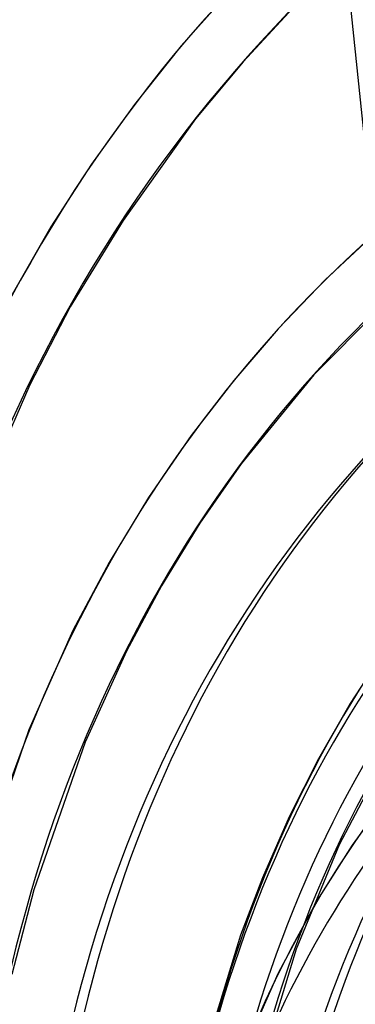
# Model space of a CAD drawing. Header units: millimetres. Extents: x -261 to 249, y -324 to 318.
# Tile 48 of 89: x -62 to -48, y 44 to 83. Entities that reach past the tile are written whole.
import ezdxf

# ---------------------------------------------------------------- set-up
doc = ezdxf.new("R2010")
doc.units = ezdxf.units.MM
doc.layers.add('MAIN-1', color=7, linetype='Continuous')
doc.layers.add('MAIN-2', color=7, linetype='Continuous')

msp = doc.modelspace()

# ---------------------------------------------------------------- linework, layer by layer
at = {"layer": 'MAIN-1'}
for p, q in [((-47.515, 74.531), (-50.988, 108.001)), ((-53.206, 84.172), (-55.157, 81.979)), ((-50.734, 83.484), (-52.713, 81.353)), ((-55.157, 81.979), (-57.008, 79.669)), ((-52.713, 81.353), (-54.591, 79.1)), ((-57.008, 79.669), (-58.713, 77.304)), ((-54.591, 79.1), (-57.46, 75.071)), ((-58.713, 77.304), (-60.317, 74.825)), ((-60.317, 74.825), (-62.008, 71.879)), ((-57.46, 75.071), (-59.546, 71.669)), ((-47.516, 74.547), (-49.466, 72.725)), ((-49.466, 72.725), (-51.319, 70.797)), ((-46.325, 72.581), (-49.915, 68.974)), ((-59.546, 71.669), (-61.152, 68.585)), ((-51.319, 70.797), (-53.081, 68.756)), ((-49.915, 68.974), (-52.788, 65.452)), ((-61.152, 68.585), (-63.194, 63.856)), ((-53.081, 68.756), (-54.768, 66.573)), ((-54.768, 66.573), (-56.456, 64.12)), ((-52.788, 65.452), (-54.418, 63.109)), ((-56.456, 64.12), (-58.01, 61.558)), ((-54.418, 63.109), (-55.934, 60.636)), ((-58.01, 61.558), (-59.442, 58.865)), ((-55.934, 60.636), (-57.323, 58.05)), ((-59.442, 58.865), (-61.192, 54.939)), ((-57.323, 58.05), (-58.952, 54.445)), ((-61.192, 54.939), (-63.241, 48.951)), ((-58.952, 54.445), (-60.985, 48.613)), ((-46.863, 52.503), (-48.401, 50.374)), ((-48.401, 50.374), (-49.791, 48.173)), ((-60.985, 48.613), (-61.863, 45.26)), ((-49.791, 48.173), (-51.34, 45.291)), ((-51.34, 45.291), (-52.968, 41.606))]:
    msp.add_line(p, q, dxfattribs=at)
for centre, major_axis, ratio, start_param, end_param in [((-0.5, -0.433), (159.408, -184.069), 0.75, 0.713724, 3.511855), ((37.401, 86.288), (51.073, -229.424), 0.352244, -1.94863, -1.568352), ((-50, -43.301), (-148.606, 171.596), 0.75, -3.141592, -0.857072), ((-50, -43.301), (147.952, -170.84), 0.75, 0, 2.284521), ((-50, -43.301), (-148.606, 171.596), 0.75, 0, 2.284521), ((-50, -43.301), (147.952, -170.84), 0.75, -3.141592, -0.857072), ((26.652, 23.082), (77.971, -90.033), 0.75, -3.135527, -2.427868), ((21.152, 18.319), (70.573, -81.491), 0.75, -3.130764, -2.427868), ((15.652, 13.555), (63.175, -72.949), 0.75, -3.120686, -2.427868), ((10.152, 8.792), (55.778, -64.407), 0.75, -3.126982, -2.427868), ((9.229, 7.992), (-53.263, 61.502), 0.75, -0.000014, 0.713724), ((4.85, 4.2), (-45.95, 53.059), 0.75, 0.039698, 0.635192)]:
    msp.add_ellipse(centre, major_axis=major_axis, ratio=ratio, start_param=start_param, end_param=end_param, dxfattribs=at)
at = {"layer": 'MAIN-2'}
for p, q in [((-47.124, 58.064), (-48.475, 55.982)), ((-48.475, 55.982), (-49.732, 53.793)), ((-46.891, 54.23), (-48.914, 50.389)), ((-49.732, 53.793), (-50.891, 51.496)), ((-50.891, 51.496), (-51.948, 49.087)), ((-48.914, 50.389), (-50.606, 46.266)), ((-51.948, 49.087), (-52.807, 46.823)), ((-52.807, 46.823), (-54.013, 42.915)), ((-50.606, 46.266), (-51.968, 41.802))]:
    msp.add_line(p, q, dxfattribs=at)
for centre, major_axis, ratio, start_param, end_param in [((0, 0), (-158.754, 183.313), 0.75, -2.427868, 0.713724), ((38.315, 86.491), (-51.073, 229.424), 0.352244, 1.007187, 1.573241), ((26.652, 23.082), (-79.45, 91.741), 0.75, 0.000151, 0.713724), ((21.152, 18.319), (-72.052, 83.199), 0.75, 0.000116, 0.713724), ((15.652, 13.555), (-64.655, 74.657), 0.75, 0.000066, 0.713724), ((10.152, 8.792), (-57.257, 66.115), 0.75, 0.004618, 0.713724), ((5.35, 4.633), (46.605, -53.815), 0.75, 2.430775, 3.855317), ((9.734, 8.43), (53.263, -61.502), 0.75, -3.132566, -2.427868), ((10.152, 8.792), (-49.86, 57.573), 0.75, 0.017465, 0.713724), ((9.734, 8.43), (49.617, -57.292), 0.75, -3.126622, -2.427868), ((9.734, 8.43), (-48.623, 56.145), 0.75, 0.016745, 0.713724), ((10.152, 8.792), (48.38, -55.865), 0.75, -3.121394, -2.427868), ((9.229, 7.992), (-46.605, 53.815), 0.75, -0.000014, 0.713724), ((9.734, 8.43), (46.605, -53.815), 0.75, -3.121007, -2.427868), ((-0.5, -0.433), (159.408, -184.069), 0.75, -2.427868, -0.370263), ((0, 0), (-158.754, 183.313), 0.75, 0.713724, 3.855317), ((26.652, 23.082), (-79.45, 91.741), 0.75, 0.713724, 1.443228), ((-8.75, -7.578), (-148.606, 171.596), 0.75, 0.713724, 2.284521), ((21.152, 18.319), (-72.052, 83.199), 0.75, 0.713724, 1.438654)]:
    msp.add_ellipse(centre, major_axis=major_axis, ratio=ratio, start_param=start_param, end_param=end_param, dxfattribs=at)

doc.saveas('drawing.dxf')
